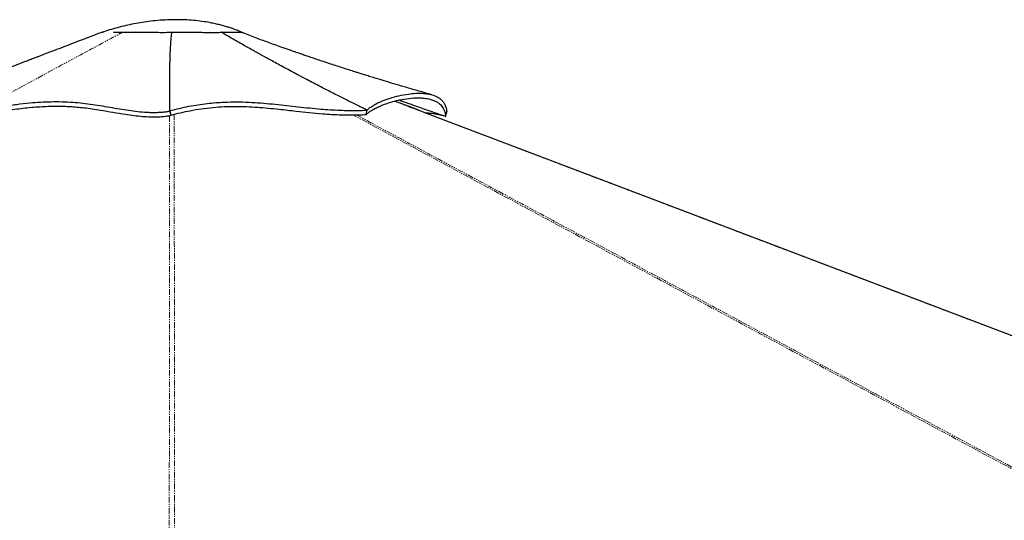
# Paper-space layout 'Wall Base Bracket' of a CAD drawing. Header units: millimetres. Extents: x 245 to 9339, y 492 to 8064.
# Tile 56 of 57: x 7171 to 8255, y 3045 to 3596. Entities that reach past the tile are written whole.
import ezdxf

# ---------------------------------------------------------------- set-up
doc = ezdxf.new("R2010")
doc.units = ezdxf.units.MM
doc.linetypes.add('PHANTOM', pattern=[12.7, 6.35, -1.27, 1.27, -1.27, 1.27, -1.27])

psp = doc.layouts.new('Wall Base Bracket')

# ---------------------------------------------------------------- linework, layer by layer
at = {"color": 7, "linetype": 'Continuous', "lineweight": 25}
for p, q in [((7261.71, 3582.06), (7261.74, 3581.96)), ((7261.73, 3582.06), (7261.84, 3582.05)), ((7415.79, 3581.72), (7415.86, 3581.88)), ((7415.86, 3581.88), (7415.83, 3581.88)), ((7415.86, 3581.88), (7415.83, 3581.88)), ((7415.86, 3581.87), (7415.84, 3581.88)), ((7415.85, 3581.85), (7415.86, 3581.87)), ((7416.82, 3581.46), (7415.86, 3581.88)), ((7416.84, 3581.45), (7415.86, 3581.87)), ((7336.38, 3495.36), (7336.38, 3495.48)), ((7337.93, 3490.79), (7336.38, 3495.48)), ((7337.94, 3490.73), (7336.38, 3495.36)), ((7337.93, 3490.79), (7337.94, 3490.75)), ((7337.94, 3490.75), (7337.94, 3490.73)), ((7552.59, 3491.42), (7553.53, 3496.25)), ((7552.59, 3491.42), (7552.61, 3491.41)), ((7552.61, 3491.41), (7553.58, 3496.22)), ((7553.58, 3496.22), (7553.53, 3496.25)), ((7639.78, 3489.39), (7641.19, 3494.39))]:
    psp.add_line(p, q, dxfattribs=at)
at = {"color": 8, "linetype": 'PHANTOM', "lineweight": 18, "flags": 128}
for points in [[(9337.67, 2839.71), (8257.4, 3250.08), (8115.93, 3303.82), (7974.47, 3357.57), (7833.01, 3411.31), (7691.55, 3465.06), (7583.49, 3506.14)], [(7335.78, 2861.1), (7335.81, 3250.08), (7335.82, 3303.82), (7335.83, 3357.57), (7335.86, 3411.31), (7335.9, 3465.06), (7335.94, 3490.38)], [(8750.17, 2839.71), (7986.33, 3250.08), (7886.3, 3303.82), (7786.29, 3357.57), (7686.27, 3411.31), (7586.28, 3465.06), (7537.96, 3491.06)]]:
    psp.add_lwpolyline(points, dxfattribs=at)
at = {"color": 7, "linetype": 'Continuous', "lineweight": 25, "flags": 128}
psp.add_lwpolyline([(8381.35, 3203.21), (7860.09, 3401.23), (7630.74, 3488.37), (7618.12, 3493.16), (7605.51, 3497.96), (7592.9, 3502.75), (7583.77, 3506.22)], dxfattribs=at)
at = {"color": 7, "linetype": 'Continuous', "lineweight": 25}
for points, knots in [([(7415.84, 3581.87), (7414.29, 3582.53), (7411.13, 3583.88), (7406.49, 3585.61), (7401.98, 3587.16), (7397.56, 3588.53), (7392.87, 3589.84), (7387.77, 3591.1), (7381.44, 3592.45), (7373.75, 3593.79), (7364.62, 3594.92), (7355.15, 3595.64), (7345.72, 3595.93), (7335.95, 3595.82), (7325.95, 3595.28), (7315.78, 3594.3), (7306.16, 3592.99), (7296.88, 3591.36), (7287.78, 3589.41), (7278.74, 3587.13), (7270, 3584.67), (7264.4, 3582.9), (7261.72, 3582.05)], [0, 0, 0, 0, 0.0318959, 0.065318, 0.0938687, 0.122215, 0.1530224, 0.1862677, 0.2219374, 0.275943, 0.3347264, 0.3968042, 0.4566847, 0.5139983, 0.5821765, 0.6466315, 0.7074615, 0.7661839, 0.8250539, 0.8842965, 0.9443266, 1, 1, 1, 1]), ([(7261.71, 3582.06), (7257.75, 3580.54), (7249.71, 3577.45), (7237.95, 3572.95), (7226.77, 3568.67), (7216.62, 3564.79), (7207.54, 3561.32), (7199.51, 3558.26), (7192.51, 3555.59), (7186.46, 3553.28), (7181.19, 3551.27), (7176.69, 3549.55), (7172.66, 3548.02), (7168.93, 3546.6), (7165.19, 3545.17), (7161.39, 3543.73), (7157.47, 3542.23), (7153.33, 3540.66), (7147.58, 3538.47), (7140.01, 3535.59), (7130.38, 3531.94), (7119.84, 3527.94), (7108.44, 3523.62), (7096.33, 3519.04), (7083.58, 3514.22), (7070.19, 3509.18), (7056.56, 3504.05), (7047.41, 3500.62), (7042.93, 3498.94)], [0, 0, 0, 0, 0.0541527, 0.1098567, 0.1608752, 0.2072019, 0.2488641, 0.2852835, 0.3172921, 0.3449386, 0.3682681, 0.3895892, 0.4066126, 0.4235044, 0.4406202, 0.4579531, 0.475669, 0.4946067, 0.5148788, 0.5545492, 0.5985191, 0.6467974, 0.698947, 0.7546222, 0.8126621, 0.8739506, 0.9383998, 1, 1, 1, 1]), ([(7261.85, 3582.05), (7261.89, 3582.04), (7262.01, 3582.03), (7262.45, 3582.01), (7263.05, 3582), (7263.06, 3582)], [0, 0, 0, 0, 0.3454565, 0.9989882, 1, 1, 1, 1]), ([(7274.25, 3582.03), (7275.32, 3582.04), (7278.2, 3582.05), (7281.9, 3582.06), (7284.23, 3582.07)], [0, 0, 0, 0, 0.3704925, 1, 1, 1, 1]), ([(7284.23, 3582.07), (7286.07, 3582.07), (7289.74, 3582.08), (7295.88, 3582.11), (7302.37, 3582.13), (7309.18, 3582.12), (7316.23, 3582.07), (7323.5, 3581.98), (7330.99, 3581.94), (7336.04, 3582.01), (7338.57, 3582.05)], [0, 0, 0, 0, 0.1249312, 0.2497779, 0.3745123, 0.4992579, 0.6241585, 0.7493562, 0.8747188, 1, 1, 1, 1]), ([(7284.23, 3582.07), (7286.07, 3582.07), (7289.75, 3582.08), (7295.89, 3582.11), (7302.39, 3582.13), (7309.22, 3582.12), (7316.27, 3582.06), (7323.54, 3581.98), (7331.01, 3581.94), (7336.05, 3582.01), (7338.57, 3582.05)], [0, 0, 0, 0, 0.1250006, 0.2500109, 0.3750258, 0.500047, 0.6250701, 0.7500735, 0.8750489, 1, 1, 1, 1]), ([(7336.38, 3495.48), (7336.31, 3503.43), (7336.2, 3514.87), (7336.24, 3526.9), (7336.27, 3531.37), (7336.28, 3532.76), (7336.29, 3534.16), (7336.31, 3535.56), (7336.32, 3536.95), (7336.36, 3539.6), (7336.42, 3543.38), (7336.51, 3548.21), (7336.6, 3551.89), (7336.68, 3554.51), (7336.74, 3556.15), (7336.79, 3557.74), (7336.86, 3559.41), (7336.93, 3561.29), (7337.06, 3564.15), (7337.26, 3567.77), (7337.53, 3571.89), (7337.84, 3575.63), (7338.17, 3578.97), (7338.44, 3581.07), (7338.57, 3582.05)], [0, 0, 0, 0, 0.2798103, 0.4030545, 0.4191997, 0.4353464, 0.4514946, 0.4676442, 0.4837953, 0.499948, 0.5591854, 0.6147457, 0.6666214, 0.6859916, 0.7047916, 0.7230213, 0.7406802, 0.762016, 0.7874675, 0.8387893, 0.8857133, 0.9282285, 0.9663262, 1, 1, 1, 1]), ([(7338.57, 3582.05), (7341.91, 3582.08), (7348.6, 3582.14), (7358.49, 3582.1), (7367.31, 3582.02), (7374.99, 3581.94), (7381.55, 3581.9), (7387.67, 3581.91), (7391.24, 3581.97), (7393.02, 3582)], [0, 0, 0, 0, 0.1662639, 0.3323826, 0.4988035, 0.6239893, 0.7493302, 0.8747302, 1, 1, 1, 1]), ([(7338.57, 3582.05), (7341.92, 3582.08), (7348.63, 3582.14), (7358.54, 3582.1), (7367.37, 3582.02), (7375.04, 3581.94), (7381.58, 3581.9), (7387.68, 3581.91), (7391.24, 3581.97), (7393.02, 3582)], [0, 0, 0, 0, 0.1666845, 0.3333515, 0.4999999, 0.6250117, 0.7500138, 0.8750084, 1, 1, 1, 1]), ([(7393.02, 3582), (7394.76, 3581.99), (7398.24, 3581.99), (7402.66, 3582.02), (7406.41, 3582.07), (7409.26, 3582.11), (7410.49, 3582.12), (7410.97, 3582.12)], [0, 0, 0, 0, 0.2160026, 0.4319307, 0.6475895, 0.862975, 1, 1, 1, 1]), ([(7393.02, 3582), (7394.76, 3581.99), (7398.24, 3581.99), (7402.61, 3582.02), (7405.66, 3582.06), (7407.02, 3582.08), (7407.36, 3582.08)], [0, 0, 0, 0, 0.3001222, 0.6002525, 0.9003985, 1, 1, 1, 1]), ([(7553.53, 3496.25), (7552.07, 3496.97), (7548.89, 3498.53), (7543.76, 3501.07), (7537.88, 3503.99), (7531.81, 3507.03), (7525.63, 3510.14), (7519.46, 3513.27), (7513.01, 3516.55), (7505.95, 3520.18), (7498.69, 3523.93), (7491.44, 3527.71), (7485.57, 3530.79), (7480.95, 3533.23), (7478.24, 3534.67), (7476.57, 3535.56), (7475.84, 3535.95), (7475.12, 3536.33), (7474.43, 3536.7), (7473.75, 3537.06), (7473.08, 3537.41), (7470, 3539.06), (7464.7, 3541.9), (7457.39, 3545.84), (7450.7, 3549.48), (7445.28, 3552.45), (7441, 3554.8), (7437.74, 3556.6), (7434.6, 3558.34), (7431.15, 3560.26), (7426.75, 3562.72), (7421.56, 3565.63), (7415.54, 3569.03), (7409.45, 3572.5), (7403.4, 3575.97), (7397.99, 3579.1), (7394.61, 3581.07), (7393.02, 3582)], [0, 0, 0, 0, 0.0268192, 0.0582348, 0.0942468, 0.1348553, 0.1699867, 0.2079562, 0.2487641, 0.2890017, 0.3385362, 0.3833972, 0.4235843, 0.4475471, 0.4694735, 0.4741158, 0.4786555, 0.4830925, 0.4874269, 0.4916587, 0.4957878, 0.4998143, 0.5491803, 0.5947717, 0.6365856, 0.6746193, 0.6965904, 0.7170666, 0.7360476, 0.7558075, 0.7823075, 0.8191342, 0.853962, 0.8964626, 0.9349779, 0.9694935, 1, 1, 1, 1]), ([(7409.72, 3582.11), (7410.75, 3582.12), (7412.92, 3582.14), (7414.95, 3582.09), (7415.55, 3581.95), (7415.86, 3581.88)], [0, 0, 0, 0, 0.31374152, 0.65686095, 1, 1, 1, 1]), ([(7414.59, 3582.07), (7414.66, 3582.07), (7414.72, 3582.07), (7414.75, 3582.07), (7414.75, 3582.07)], [0, 0, 0, 0, 0.986753, 1, 1, 1, 1]), ([(7624.69, 3513.26), (7619.91, 3514.61), (7610.76, 3517.19), (7597.66, 3520.98), (7585.8, 3524.47), (7575.16, 3527.65), (7566.31, 3530.34), (7559.08, 3532.56), (7553.3, 3534.34), (7548.29, 3535.91), (7543.97, 3537.26), (7539.18, 3538.77), (7533.64, 3540.54), (7527.14, 3542.62), (7520.42, 3544.8), (7513.17, 3547.17), (7506, 3549.53), (7499.17, 3551.81), (7493.2, 3553.82), (7487.69, 3555.69), (7482.78, 3557.37), (7478.74, 3558.76), (7475.33, 3559.94), (7472.15, 3561.04), (7468.56, 3562.3), (7464.35, 3563.77), (7458.85, 3565.72), (7452.28, 3568.06), (7444.83, 3570.76), (7437.38, 3573.48), (7429.85, 3576.29), (7422.45, 3579.09), (7417.58, 3581.04), (7415.1, 3582.03)], [0, 0, 0, 0, 0.0673677, 0.1289566, 0.184778, 0.2348407, 0.2791524, 0.3099378, 0.3371787, 0.3608766, 0.381033, 0.398321, 0.4288909, 0.4597094, 0.4908228, 0.5247684, 0.5630584, 0.5929752, 0.6220709, 0.6483317, 0.6717622, 0.692346, 0.7065029, 0.7207984, 0.7381173, 0.7585028, 0.7818712, 0.817861, 0.8537432, 0.8895211, 0.9253153, 0.9619849, 1, 1, 1, 1]), ([(7553.58, 3496.22), (7554.51, 3497.16), (7556.36, 3499.04), (7560.71, 3501.88), (7565.98, 3504.64), (7572.79, 3507.53), (7581.18, 3510.38), (7591, 3512.86), (7600.24, 3514.38), (7608.51, 3515.01), (7615.65, 3514.9), (7622.31, 3514.01), (7627.62, 3512.44), (7631.7, 3510.44), (7634.74, 3508.26), (7637.29, 3505.6), (7639.26, 3502.41), (7640.66, 3498.71), (7641.01, 3495.85), (7641.19, 3494.39)], [0, 0, 0, 0, 0.0599646, 0.1198741, 0.1801534, 0.2409238, 0.3226971, 0.4051506, 0.4879939, 0.5502351, 0.6125176, 0.6748975, 0.7375417, 0.779616, 0.8220875, 0.8651301, 0.9089576, 0.9538191, 1, 1, 1, 1]), ([(7123.89, 3495.4), (7128.79, 3496.32), (7138.68, 3498.19), (7153.15, 3500.65), (7167.65, 3502.77), (7181.18, 3504.29), (7193.84, 3505.26), (7205.62, 3505.72), (7217.62, 3505.7), (7229.3, 3505.16), (7240.6, 3504.13), (7251.41, 3502.69), (7262.19, 3500.95), (7272.85, 3499.11), (7283.32, 3497.31), (7293.56, 3495.74), (7303.5, 3494.54), (7311.63, 3493.93), (7318.01, 3493.76), (7322.8, 3493.82), (7327.45, 3494.09), (7332, 3494.55), (7334.91, 3495.09), (7336.38, 3495.36)], [0, 0, 0, 0, 0.06900877, 0.13929122, 0.21064322, 0.28274273, 0.33970692, 0.3967989, 0.45395052, 0.51119604, 0.56020344, 0.6091095, 0.65735441, 0.70488473, 0.75153843, 0.79715167, 0.84161473, 0.88499713, 0.90780497, 0.93050363, 0.95323287, 0.97617248, 1, 1, 1, 1]), ([(7336.38, 3495.48), (7339.91, 3496.44), (7346.88, 3498.32), (7357.26, 3500.56), (7367.39, 3502.35), (7377.27, 3503.68), (7386.91, 3504.61), (7397.88, 3505.27), (7410.09, 3505.48), (7423.44, 3505.12), (7436.46, 3504.31), (7449.26, 3503.17), (7461.91, 3501.83), (7474.5, 3500.4), (7487.12, 3499), (7499.03, 3497.82), (7510.22, 3496.92), (7520.71, 3496.3), (7531.39, 3495.94), (7542.34, 3495.85), (7549.78, 3496.11), (7553.53, 3496.25)], [0, 0, 0, 0, 0.0461977, 0.0913336, 0.1354911, 0.1789181, 0.2218246, 0.2643721, 0.3277607, 0.3908622, 0.4537652, 0.5164447, 0.5787931, 0.640657, 0.7018819, 0.7623715, 0.8102355, 0.8576938, 0.9048944, 0.9520848, 1, 1, 1, 1]), ([(7552.61, 3491.41), (7553.31, 3492.09), (7554.71, 3493.46), (7557.61, 3495.53), (7561, 3497.56), (7564.86, 3499.51), (7569.85, 3501.71), (7576.13, 3504.03), (7584.6, 3506.56), (7594.29, 3508.66), (7603.11, 3509.72), (7609.89, 3509.92), (7615.53, 3509.7), (7620.98, 3508.92), (7625.78, 3507.53), (7629.45, 3505.9), (7632.28, 3504.09), (7634.56, 3502.08), (7636.31, 3499.97), (7637.71, 3497.65), (7638.75, 3495.13), (7639.48, 3492.39), (7639.68, 3490.4), (7639.78, 3489.39)], [0, 0, 0, 0, 0.0447317, 0.0896145, 0.1331496, 0.1767914, 0.2206828, 0.2870692, 0.3535832, 0.4427399, 0.5298103, 0.5734917, 0.617235, 0.680201, 0.727956, 0.7681368, 0.8084638, 0.8411407, 0.8739135, 0.9052077, 0.9366834, 0.9682507, 1, 1, 1, 1]), ([(7639.35, 3489.54), (7639.22, 3489.58), (7638.66, 3489.77), (7637.39, 3490.2), (7635.4, 3490.87), (7632.76, 3491.77), (7629.54, 3492.87), (7624.97, 3494.44), (7618.86, 3496.54), (7610.98, 3499.28), (7601.82, 3502.51), (7594.2, 3505.22), (7589.64, 3506.86), (7588.55, 3507.25)], [0, 0, 0, 0, 0.00774009, 0.03294119, 0.07443226, 0.12496975, 0.18835159, 0.26458983, 0.39404082, 0.54902578, 0.7295012, 0.93541787, 1, 1, 1, 1]), ([(7125.18, 3490.47), (7128.42, 3491.08), (7134.91, 3492.31), (7144.43, 3494.01), (7153.82, 3495.58), (7166.23, 3497.47), (7178.55, 3498.98), (7190.97, 3500.02), (7200.39, 3500.55), (7209.94, 3500.77), (7218.81, 3500.67), (7226.99, 3500.32), (7234.42, 3499.78), (7242.41, 3498.97), (7250.94, 3497.83), (7261.54, 3496.15), (7273.74, 3494.02), (7286.11, 3491.93), (7297.02, 3490.39), (7306.18, 3489.41), (7314.17, 3488.95), (7320.95, 3488.89), (7326.84, 3489.16), (7332.51, 3489.69), (7336.13, 3490.38), (7337.94, 3490.73)], [0, 0, 0, 0, 0.0455489, 0.0911918, 0.1367516, 0.1823142, 0.2736334, 0.319448, 0.3652953, 0.4112844, 0.4573532, 0.4915503, 0.5259226, 0.5602926, 0.6007689, 0.6412565, 0.7026028, 0.7639512, 0.8062428, 0.8485171, 0.8871957, 0.915178, 0.9431547, 0.9715713, 1, 1, 1, 1]), ([(7337.93, 3490.79), (7341.37, 3491.71), (7348.25, 3493.56), (7359.37, 3495.95), (7371.22, 3497.96), (7383.78, 3499.42), (7396.25, 3500.24), (7408.6, 3500.48), (7420.77, 3500.23), (7432.77, 3499.55), (7444.64, 3498.57), (7458.78, 3497.13), (7473.71, 3495.42), (7489.73, 3493.67), (7502.92, 3492.45), (7514.83, 3491.64), (7525.36, 3491.16), (7535.23, 3491), (7544.33, 3491.07), (7549.83, 3491.3), (7552.59, 3491.42)], [0, 0, 0, 0, 0.0455306, 0.0910521, 0.1466008, 0.2026062, 0.259811, 0.3173252, 0.3756079, 0.4340227, 0.4926474, 0.5512964, 0.6448758, 0.7152617, 0.7857806, 0.8331209, 0.8808718, 0.9288312, 0.9643553, 1, 1, 1, 1]), ([(7639.35, 3489.54), (7637.55, 3490.01), (7633.95, 3490.96), (7628.54, 3492.03), (7623.35, 3492.77), (7620.15, 3492.9), (7618.66, 3492.96)], [0, 0, 0, 0, 0.22343057, 0.4468774, 0.74297152, 1, 1, 1, 1]), ([(7639.35, 3489.54), (7639.42, 3489.51), (7639.56, 3489.47), (7639.71, 3489.42), (7639.78, 3489.39)], [0, 0, 0, 0, 0.5, 1, 1, 1, 1])]:
    psp.add_open_spline(points, degree=3, knots=knots, dxfattribs=at)
at = {"color": 8, "linetype": 'PHANTOM', "lineweight": 18}
for points, knots in [([(7123.89, 3495.4), (7162.01, 3516.03), (7210.64, 3542.33), (7262.43, 3570.31), (7277.75, 3578.57), (7282.55, 3581.16), (7284.23, 3582.07)], [0, 0, 0, 0, 0.71395331, 0.91046644, 0.96860558, 1, 1, 1, 1]), ([(7341.19, 3491.63), (7341.21, 3479.52), (7341.26, 3447.85), (7341.28, 3396.65), (7341.31, 3338.02), (7341.32, 3279.39), (7341.33, 3220.77), (7341.35, 3081.34), (7341.35, 2961.46), (7341.36, 2861.12)], [0, 0, 0, 0, 0.057617, 0.1506028, 0.2435886, 0.3365745, 0.4295604, 0.5225463, 1, 1, 1, 1]), ([(7541.6, 3491.09), (7563.81, 3479.16), (7622.43, 3447.67), (7717.39, 3396.65), (7826.53, 3338.02), (7935.66, 3279.39), (8044.79, 3220.77), (8305.52, 3080.7), (8529.87, 2960.18), (8717.84, 2859.2)], [0, 0, 0, 0, 0.0566367, 0.1494185, 0.2422005, 0.3349825, 0.4277644, 0.5205464, 1, 1, 1, 1])]:
    psp.add_open_spline(points, degree=3, knots=knots, dxfattribs=at)

doc.saveas('drawing.dxf')
